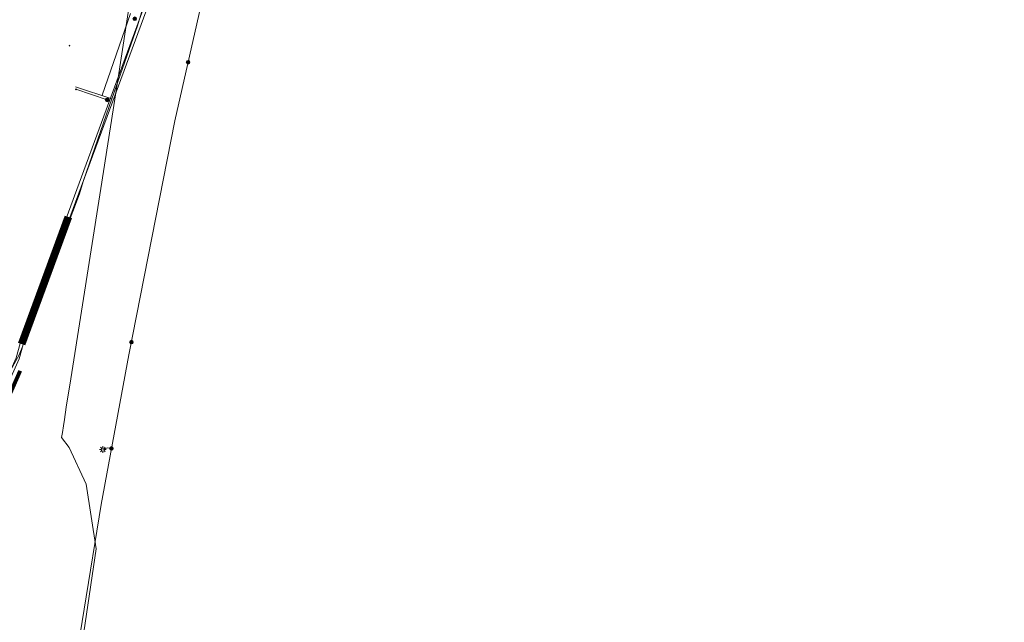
# Model space of a CAD drawing. Header units: metres. Extents: x 90551 to 91648, y 464474 to 467021.
# Tile 206 of 256: x 90671 to 90731, y 465018 to 465055. Entities that reach past the tile are written whole.
import ezdxf
from ezdxf.lldxf.tags import DXFTag

# ---------------------------------------------------------------- set-up
doc = ezdxf.new("R2010")
doc.units = ezdxf.units.M
for name, color, linetype, lineweight in [('B-OI-IE-MEUBILAIR_LIANDER NV PAC 2AI68G2-S', 7, 'Continuous', 18), ('B-OI-KL-DATA_REGGEFIBER OPERATOR BV-G', 90, 'KL-DATA-SO', 18), ('B-OI-KL-ET_LS_230 V_UNIVERSITEIT LEIDEN-G', 190, 'KL-LS-SO', 18), ('B-OI-KL-ET_LS_400 V_LIANDER NV PAC 2AI68G2-G', 190, 'KL-LS-SO', 18), ('B-OI-KL-ET_LS_HULPSTUK_LIANDER NV PAC 2AI68G2-S', 190, 'Continuous', 18), ('B-OI-KL-ET_MS_10 KV_LIANDER NV PAC 2AI68G2-G', 130, 'KL-MS-SO', 18), ('B-OI-KL-WATER_110_DUNEA NV-G', 170, 'KL-WATER-SO', 18), ('B-OI-KL-WATER_25_DUNEA NV-G', 170, 'KL-WATER-SO', 18), ('B-OI-KL-WATER_OVERIG_UNIVERSITEIT LEIDEN-G', 170, 'KL-WATER-SO', 18)]:
    doc.layers.add(name, color=color, linetype=linetype, lineweight=lineweight)
for name, color, linetype, lineweight, transparency in [('B-OI-KL-DATA_MANTELBUIS_REGGEFIBER OPERATOR BV-G', 90, 'Continuous', 100, 0.5), ('B-OI-KL-ET_LS_MANTELBUIS_POLYETHEEN_110_LIANDER NV PAC 2AI68G2-G', 190, 'Continuous', 100, 0.5), ('B-OI-KL-ET_LS_MANTELBUIS_POLYETHEEN_160_LIANDER NV PAC 2AI68G2-G', 190, 'Continuous', 100, 0.5), ('B-OI-KL-ET_MS_MANTELBUIS_POLYETHEEN_160_LIANDER NV PAC 2AI68G2-G', 130, 'Continuous', 100, 0.5)]:
    doc.layers.add(name, color=color, linetype=linetype, lineweight=lineweight, transparency=transparency)
doc.styles.add('NLCS-ISO', font='NLCS-ISO.TTF')
tags = doc.linetypes.add('KL-DATA-SO', pattern='A,4,-1,[101,NLCS.SHX,S=0.5,R=0,X=0,Y=0],-1,4,-1,["D",Standard,S=1,R=0,X=-0.25,Y=-0.5],-1.5', length=12.5).pattern_tags.tags
tags[18] = DXFTag(74, 10)
tags = doc.linetypes.add('KL-LS-SO', pattern='A,4,-1,[103,NLCS.SHX,S=0.75,R=0,X=0,Y=0],-1,4,-1,["L",Standard,S=1,R=0,X=0,Y=-0.5],-2', length=13).pattern_tags.tags
tags[18] = DXFTag(74, 10)
tags = doc.linetypes.add('KL-MS-SO', pattern='A,4,-1,[103,NLCS.SHX,S=0.75,R=0,X=0,Y=0],-1,4,-1,["M",Standard,S=1,R=0,X=0,Y=-0.5],-2', length=13).pattern_tags.tags
tags[18] = DXFTag(74, 10)
doc.linetypes.add('KL-WATER-SO', pattern='A,7,-0.5,[168,NLCS.SHX,S=0.75,R=0,X=0.75,Y=0],-2', length=9.5)

# ---------------------------------------------------------------- blocks, each defined once
blk = doc.blocks.new('SKL-WTB_HULP_OVERIG-SO')
at = {"color": 0, "linetype": 'ByBlock', "lineweight": 18}
for points in [[(-0.14, 0.14), (0.14, -0.14)], [(0.14, 0.14), (-0.14, -0.14)]]:
    blk.add_lwpolyline(points, dxfattribs=at)
at = {"color": 0, "linetype": 'ByBlock', "lineweight": 18, "style": 'NLCS-ISO', "flags": 1}
for tag, p in [('TYPE', (1.5, 0)), ('OMSCHRIJVING', (1.5, -3)), ('LABEL', (1.5, -1.5))]:
    blk.add_attdef(tag, p, '', height=1, dxfattribs=at)
blk = doc.blocks.new('SKL-WTB_HULP_MOF-SO')
at = {"linetype": 'ByBlock', "lineweight": 18}
h = blk.add_hatch(color=0, dxfattribs=at)
h.dxf.hatch_style = 1
h.paths.add_polyline_path([(-0.5625, 0, 1), (0.5625, 0, 1)])
at = {"color": 0, "linetype": 'ByBlock', "lineweight": 18}
blk.add_circle((0, 0), 0.5625, dxfattribs=at)
at = {"color": 0, "linetype": 'ByBlock', "lineweight": 18, "style": 'NLCS-ISO', "flags": 1}
for tag, p in [('TYPE', (1.5, 0)), ('OMSCHRIJVING', (1.5, -3)), ('LABEL', (1.5, -1.5))]:
    blk.add_attdef(tag, p, '', height=1, dxfattribs=at)
blk = doc.blocks.new('SIE-MEUBILAIR_PAAL_LICHTMAST-SO')
for points in [[(-0.62, 0), (-1, 0)], [(-0.71, 0.71), (-0.44, 0.44)], [(0, 1), (0, 0.62)], [(0.44, 0.44), (0.71, 0.71)], [(1, 0), (0.62, 0)], [(-0.71, -0.71), (-0.44, -0.44)], [(0, -0.62), (0, -1)], [(0.44, -0.44), (0.71, -0.71)]]:
    blk.add_lwpolyline(points)
blk.add_circle((0, 0), 0.5)

msp = doc.modelspace()

# ---------------------------------------------------------------- linework, layer by layer
at = {"layer": 'B-OI-KL-DATA_MANTELBUIS_REGGEFIBER OPERATOR BV-G', "flags": 128}
msp.add_lwpolyline([(90657.89, 464946.533), (90657.264, 464949.319), (90656.632, 464952.129), (90655.637, 464960.128), (90654.636, 464968.181), (90654.582, 464974.641), (90654.597, 464982.085), (90654.67, 464983.169), (90656.974, 464994.231), (90659.293, 465005.365), (90660.932, 465009.761), (90662.555, 465014.11), (90666.783, 465023.68), (90671.002, 465033.229)], dxfattribs=at)
at = {"layer": 'B-OI-KL-DATA_REGGEFIBER OPERATOR BV-G', "flags": 128}
msp.add_lwpolyline([(90675.993, 465049.988), (90677.726, 465054.969)], dxfattribs=at)
at = {"layer": 'B-OI-KL-ET_LS_230 V_UNIVERSITEIT LEIDEN-G', "flags": 128}
for points in [[(90714.694, 465137.898), (90712.116, 465133.987), (90706.561, 465125.463), (90704.089, 465120.924), (90701.24, 465115.182), (90699.308, 465110.883), (90697.258, 465105.59), (90694.836, 465099.009), (90689.932, 465083.968), (90686.916, 465074.143), (90684.904, 465066.56), (90683.807, 465062.405), (90682.194, 465056.329), (90680.426, 465048.443), (90677.616, 465034.189), (90675.925, 465025.09), (90672.818, 465005.974), (90671.986, 464999.269), (90669.664, 464984.471), (90665.76, 464947.929)], [(90676.559, 465028.504), (90676.31, 465028.528), (90676.038, 465028.433)]]:
    msp.add_lwpolyline(points, dxfattribs=at)
at = {"layer": 'B-OI-KL-ET_LS_400 V_LIANDER NV PAC 2AI68G2-G', "flags": 128}
for points in [[(90714.694, 465137.898), (90712.116, 465133.987), (90706.561, 465125.463), (90704.089, 465120.924), (90701.24, 465115.182), (90699.308, 465110.883), (90697.258, 465105.59), (90694.836, 465099.009), (90689.932, 465083.968), (90686.916, 465074.143), (90684.904, 465066.56), (90683.807, 465062.405), (90682.194, 465056.329), (90680.426, 465048.443), (90677.616, 465034.189), (90675.925, 465025.09), (90672.818, 465005.974), (90671.986, 464999.269), (90669.664, 464984.471), (90665.76, 464947.929)], [(90693.742, 465103.411), (90686.233, 465078.623), (90679.55, 465058.114), (90670.997, 465034.89), (90670.745, 465034.019), (90667.138, 465025.955), (90662.613, 465014.008), (90655.489, 464992.011), (90653.806, 464982.772), (90654.33, 464968.137), (90655.732, 464964.751), (90656.558, 464960.017), (90656.895, 464957.817), (90656.912, 464957.66), (90656.915, 464957.501), (90656.905, 464957.343), (90656.88, 464957.187), (90656.842, 464957.033), (90656.79, 464956.883), (90656.725, 464956.738), (90656.648, 464956.6), (90656.559, 464956.469), (90656.459, 464956.346), (90656.348, 464956.233), (90656.228, 464956.129), (90656.099, 464956.037), (90655.963, 464955.957), (90655.82, 464955.888), (90655.671, 464955.833), (90655.519, 464955.79), (90655.363, 464955.762), (90655.205, 464955.747), (90655.047, 464955.746), (90652.224, 464955.855), (90652.123, 464955.85), (90652.073, 464955.841), (90652.023, 464955.828), (90651.975, 464955.811), (90651.929, 464955.79), (90651.885, 464955.765), (90651.803, 464955.704), (90651.766, 464955.668), (90651.733, 464955.63), (90651.703, 464955.589), (90651.676, 464955.545), (90651.654, 464955.5), (90651.62, 464955.404), (90651.57, 464955.119)], [(90693.742, 465103.411), (90686.233, 465078.623), (90679.55, 465058.114), (90670.997, 465034.89), (90670.745, 465034.019), (90667.138, 465025.955), (90662.613, 465014.008), (90655.489, 464992.011), (90653.806, 464982.772), (90654.33, 464968.137), (90655.732, 464964.751), (90656.558, 464960.017), (90656.895, 464957.817), (90656.912, 464957.66), (90656.915, 464957.501), (90656.905, 464957.343), (90656.88, 464957.187), (90656.842, 464957.033), (90656.79, 464956.883), (90656.725, 464956.738), (90656.648, 464956.6), (90656.559, 464956.469), (90656.459, 464956.346), (90656.348, 464956.233), (90656.228, 464956.129), (90656.099, 464956.037), (90655.963, 464955.957), (90655.82, 464955.888), (90655.671, 464955.833), (90655.519, 464955.79), (90655.363, 464955.762), (90655.205, 464955.747), (90655.047, 464955.746), (90652.224, 464955.855), (90652.123, 464955.85), (90652.073, 464955.841), (90652.023, 464955.828), (90651.975, 464955.811), (90651.929, 464955.79), (90651.885, 464955.765), (90651.803, 464955.704), (90651.766, 464955.668), (90651.733, 464955.63), (90651.703, 464955.589), (90651.676, 464955.545), (90651.654, 464955.5), (90651.62, 464955.404), (90651.57, 464955.119)], [(90676.288, 465049.708), (90674.395, 465050.354)], [(90676.559, 465028.504), (90676.31, 465028.528), (90676.038, 465028.433)]]:
    msp.add_lwpolyline(points, dxfattribs=at)
at = {"layer": 'B-OI-KL-ET_LS_MANTELBUIS_POLYETHEEN_110_LIANDER NV PAC 2AI68G2-G', "flags": 128}
msp.add_lwpolyline([(90670.997, 465034.89), (90673.843, 465042.619)], dxfattribs=at)
msp.add_lwpolyline([(90670.997, 465034.89), (90673.843, 465042.619)], dxfattribs=at)
at = {"layer": 'B-OI-KL-ET_LS_MANTELBUIS_POLYETHEEN_160_LIANDER NV PAC 2AI68G2-G', "flags": 128}
msp.add_lwpolyline([(90674.032, 465042.544), (90671.187, 465034.828)], dxfattribs=at)
at = {"layer": 'B-OI-KL-ET_MS_10 KV_LIANDER NV PAC 2AI68G2-G', "flags": 128}
msp.add_lwpolyline([(90704.48, 465129.517), (90697.263, 465114.075), (90694.287, 465104.769), (90693.935, 465103.358), (90686.424, 465078.563), (90679.739, 465058.048), (90674.032, 465042.544), (90671.187, 465034.828), (90670.933, 465033.95), (90667.331, 465025.897), (90662.802, 465013.942), (90655.683, 464991.962), (90654.007, 464982.757), (90654.528, 464968.18), (90655.925, 464964.808), (90656.756, 464960.051), (90657.077, 464957.948), (90657.294, 464957.201), (90657.568, 464956.473), (90657.897, 464955.767), (90658.279, 464955.089), (90658.444, 464954.84), (90658.588, 464954.579), (90658.71, 464954.306), (90658.808, 464954.024), (90658.882, 464953.734), (90658.932, 464953.44), (90658.958, 464953.142), (90658.958, 464952.844), (90658.933, 464952.546), (90658.884, 464952.251), (90658.81, 464951.962)], dxfattribs=at)
msp.add_lwpolyline([(90704.48, 465129.517), (90697.263, 465114.075), (90694.287, 465104.769), (90693.935, 465103.358), (90686.424, 465078.563), (90679.739, 465058.048), (90674.032, 465042.544), (90671.187, 465034.828), (90670.933, 465033.95), (90667.331, 465025.897), (90662.802, 465013.942), (90655.683, 464991.962), (90654.007, 464982.757), (90654.528, 464968.18), (90655.925, 464964.808), (90656.756, 464960.051), (90657.077, 464957.948), (90657.294, 464957.201), (90657.568, 464956.473), (90657.897, 464955.767), (90658.279, 464955.089), (90658.444, 464954.84), (90658.588, 464954.579), (90658.71, 464954.306), (90658.808, 464954.024), (90658.882, 464953.734), (90658.932, 464953.44), (90658.958, 464953.142), (90658.958, 464952.844), (90658.933, 464952.546), (90658.884, 464952.251), (90658.81, 464951.962)], dxfattribs=at)
at = {"layer": 'B-OI-KL-ET_MS_MANTELBUIS_POLYETHEEN_160_LIANDER NV PAC 2AI68G2-G', "flags": 128}
msp.add_lwpolyline([(90674.032, 465042.544), (90671.187, 465034.828)], dxfattribs=at)
at = {"layer": 'B-OI-KL-WATER_110_DUNEA NV-G', "flags": 128}
msp.add_lwpolyline([(90667.201, 465026.367), (90670.3, 465033.06), (90670.93, 465034.2), (90671.16, 465034.75), (90671.163, 465034.754), (90671.37, 465035.4), (90674.62, 465044), (90674.86, 465044.8), (90676.59, 465049.768), (90678.14, 465054.22), (90678.262, 465054.622), (90679.912, 465060.087), (90681.006, 465063.711), (90681.01, 465063.72), (90681.366, 465064.729), (90683.282, 465070.152), (90684.33, 465073.12), (90684.997, 465075.202), (90686.583, 465080.149), (90687.4, 465082.7), (90688.284, 465085.644), (90689.803, 465090.711), (90690.25, 465092.2), (90691.642, 465096.055), (90692.582, 465098.659), (90692.68, 465099), (90692.683, 465099.005), (90692.91, 465099.5), (90693.09, 465100.16)], dxfattribs=at)
at = {"layer": 'B-OI-KL-WATER_25_DUNEA NV-G', "flags": 128}
msp.add_lwpolyline([(90674.375, 465050.5), (90676.59, 465049.768)], dxfattribs=at)
at = {"layer": 'B-OI-KL-WATER_OVERIG_UNIVERSITEIT LEIDEN-G', "flags": 128}
msp.add_lwpolyline([(90818.187, 465283.534), (90802.923, 465269.215), (90793.661, 465258.855), (90788.444, 465252.754), (90786.466, 465250.315), (90783.437, 465246.58), (90779.297, 465241.17), (90775.005, 465234.848), (90770.386, 465227.963), (90770.283, 465227.805), (90767.85, 465224.07), (90763.154, 465216.861), (90759.633, 465211.266), (90749.267, 465194.742), (90744.388, 465187.584), (90739.199, 465180.061), (90734.083, 465172.694), (90732.212, 465170.123), (90726.418, 465162.162), (90721.281, 465154.992), (90718.235, 465150.74), (90716.048, 465147.89), (90714.004, 465144.868), (90712.583, 465142.768), (90710.101, 465139.099), (90705.464, 465132.245), (90703.7, 465129.637), (90703.357, 465129.13), (90702.499, 465127.523), (90699.82, 465122.467), (90697.232, 465117.167), (90694.871, 465111.718), (90692.393, 465105.182), (90689.717, 465097.506), (90686.832, 465088.625), (90684.476, 465080.701), (90681.683, 465070.71), (90679.794, 465064.057), (90678.82, 465060.637), (90677.987, 465057.712), (90676.924, 465050.778), (90675.907, 465044.322), (90674.08, 465032.729), (90673.808, 465031.001), (90673.691, 465030.259), (90673.629, 465029.867), (90673.566, 465029.469), (90673.52, 465029.164), (90673.986, 465028.561), (90675.024, 465026.316), (90675.63, 465022.381), (90673.035, 465004.838), (90668, 464975.036), (90666.676, 464964.318)], dxfattribs=at)

# ---------------------------------------------------------------- block references
at = {"layer": 'B-OI-IE-MEUBILAIR_LIANDER NV PAC 2AI68G2-S', "xscale": 0.2, "yscale": 0.2, "zscale": 0.2}
msp.add_blockref('SIE-MEUBILAIR_PAAL_LICHTMAST-SO', (90676.038, 465028.433), dxfattribs=at)
at = {"layer": 'B-OI-KL-ET_LS_HULPSTUK_LIANDER NV PAC 2AI68G2-S', "xscale": 0.2, "yscale": 0.2, "zscale": 0.2}
for name, p in [('SKL-WTB_HULP_MOF-SO', (90677.973, 465054.643)), ('SKL-WTB_HULP_OVERIG-SO', (90674, 465053.001)), ('SKL-WTB_HULP_MOF-SO', (90681.224, 465052.001)), ('SKL-WTB_HULP_OVERIG-SO', (90674.395, 465050.354)), ('SKL-WTB_HULP_MOF-SO', (90676.288, 465049.708)), ('SKL-WTB_HULP_MOF-SO', (90677.771, 465034.974)), ('SKL-WTB_HULP_MOF-SO', (90676.559, 465028.504))]:
    msp.add_blockref(name, p, dxfattribs=at)

doc.saveas('drawing.dxf')
